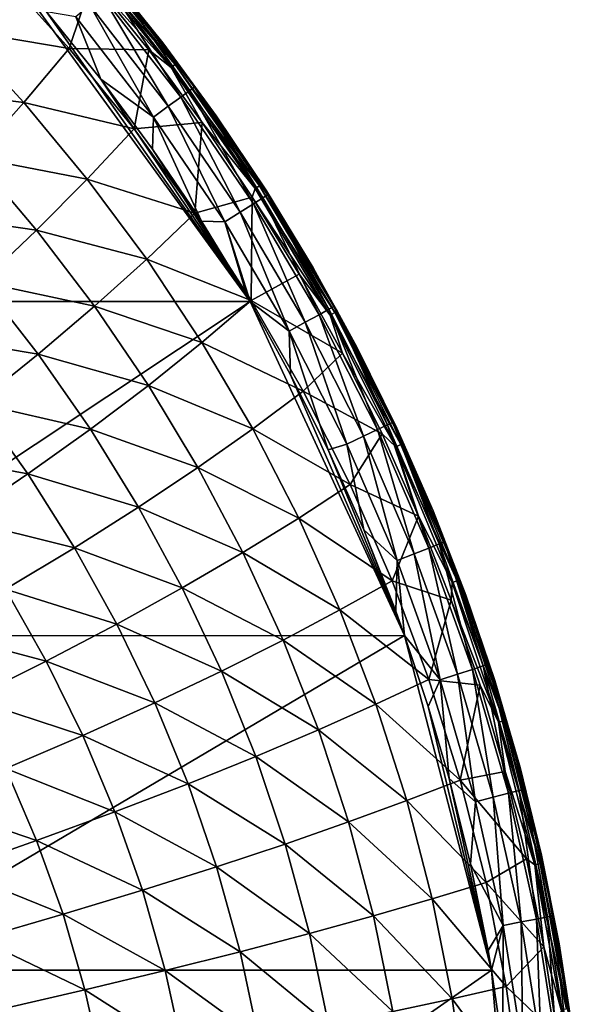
# Model space of a CAD drawing. Header units: metres. Extents: x -31 to 127, y -24 to 31.
# Tile 149 of 150: x 121.29 to 127.31, y 3.25 to 13.95. Entities that reach past the tile are written whole.
import ezdxf

# ---------------------------------------------------------------- set-up
doc = ezdxf.new("R2010")
doc.units = ezdxf.units.M
doc.layers.add('solid_12_381_041_XXX', color=7, linetype='CONTINUOUS')

msp = doc.modelspace()

# ---------------------------------------------------------------- linework, layer by layer
at = {"layer": 'solid_12_381_041_XXX'}
for points in [[(121.935219, 14.674053, 108.849701), (121.978714, 14.711831, 108.969551), (122.985092, 13.463244, 108.969421)], [(122.939209, 13.428814, 108.8498), (122.08165, 14.384348, 108.742607), (121.935219, 14.674053, 108.849701)], [(122.939209, 13.428814, 108.8498), (121.935219, 14.674053, 108.849701), (122.985092, 13.463244, 108.969421)], [(121.978714, 14.711831, 108.969551), (122.00042, 14.730695, 109.099426), (123.007988, 13.480434, 109.098984)], [(122.985092, 13.463244, 108.969421), (121.978714, 14.711831, 108.969551), (123.007988, 13.480434, 109.098984)], [(122.00042, 14.730695, 109.099426), (122.235802, 14.462555, 109.23243), (122.850243, 13.696975, 109.23243)], [(123.007988, 13.480434, 109.098984), (122.00042, 14.730695, 109.099426), (122.850243, 13.696975, 109.23243)], [(116.608574, 10.886191, 115.502274), (123.800468, 10.887492, 115.301025), (121.155869, 14.526079, 115.299591)], [(121.080666, 14.472185, 107.874512), (121.830299, 13.637326, 107.906868), (120.605087, 13.843965, 106.97126)], [(122.08165, 14.384348, 108.742607), (121.830299, 13.637326, 107.906868), (121.080666, 14.472185, 107.874512)], [(123.800468, 10.887492, 115.301025), (121.583687, 14.035664, 115.299934), (121.155869, 14.526079, 115.299591)], [(122.235802, 14.462555, 109.23243), (122.235283, 14.463169, 114.500069), (122.84951, 13.69793, 114.500481)], [(122.328575, 14.333622, 114.709671), (122.84951, 13.69793, 114.500481), (122.235283, 14.463169, 114.500069)], [(122.850243, 13.696975, 109.23243), (122.235802, 14.462555, 109.23243), (122.84951, 13.69793, 114.500481)], [(122.08165, 14.384348, 108.742607), (122.695747, 13.622163, 108.742462), (121.830299, 13.637326, 107.906868)], [(122.939209, 13.428814, 108.8498), (122.695747, 13.622163, 108.742462), (122.08165, 14.384348, 108.742607)], [(122.187187, 14.21693, 115.08577), (123.046181, 13.109344, 115.086433), (122.2808, 14.294276, 114.91153)], [(122.2808, 14.294276, 114.91153), (123.144493, 13.180697, 114.912178), (122.328575, 14.333622, 114.709671)], [(123.046181, 13.109344, 115.086433), (123.144493, 13.180697, 114.912178), (122.2808, 14.294276, 114.91153)], [(122.328575, 14.333622, 114.709671), (123.194656, 13.216987, 114.710289), (122.84951, 13.69793, 114.500481)], [(123.144493, 13.180697, 114.912178), (123.194656, 13.216987, 114.710289), (122.328575, 14.333622, 114.709671)], [(122.056091, 14.108479, 115.212822), (122.908485, 13.009289, 115.213493), (122.187187, 14.21693, 115.08577)], [(122.908485, 13.009289, 115.213493), (123.046181, 13.109344, 115.086433), (122.187187, 14.21693, 115.08577)], [(123.800468, 10.887492, 115.301025), (122.176208, 13.303497, 115.300362), (121.583687, 14.035664, 115.299934)], [(121.902359, 13.981214, 115.281357), (121.583687, 14.035664, 115.299934), (122.176208, 13.303497, 115.300362)], [(122.056091, 14.108479, 115.212822), (121.902359, 13.981214, 115.281357), (122.747017, 12.89187, 115.281998)], [(122.056091, 14.108479, 115.212822), (122.747017, 12.89187, 115.281998), (122.908485, 13.009289, 115.213493)], [(122.747017, 12.89187, 115.281998), (121.902359, 13.981214, 115.281357), (122.176208, 13.303497, 115.300362)], [(120.605087, 13.843965, 106.97126), (121.33741, 13.050398, 107.026405), (120.091515, 13.205055, 106.090225)], [(121.830299, 13.637326, 107.906868), (121.33741, 13.050398, 107.026405), (120.605087, 13.843965, 106.97126)], [(121.830299, 13.637326, 107.906868), (122.536781, 12.762271, 107.938797), (121.33741, 13.050398, 107.026405)], [(122.695747, 13.622163, 108.742462), (122.536781, 12.762271, 107.938797), (121.830299, 13.637326, 107.906868)], [(122.695747, 13.622163, 108.742462), (123.276016, 12.833447, 108.742241), (122.536781, 12.762271, 107.938797)], [(122.939209, 13.428814, 108.8498), (123.276016, 12.833447, 108.742241), (122.695747, 13.622163, 108.742462)], [(122.850243, 13.696975, 109.23243), (122.84951, 13.69793, 114.500481), (123.429764, 12.906674, 114.500832)], [(123.194656, 13.216987, 114.710289), (123.429764, 12.906674, 114.500832), (122.84951, 13.69793, 114.500481)], [(123.43071, 12.905321, 109.23243), (122.850243, 13.696975, 109.23243), (123.429764, 12.906674, 114.500832)], [(123.007988, 13.480434, 109.098984), (122.850243, 13.696975, 109.23243), (123.43071, 12.905321, 109.23243)], [(122.939209, 13.428814, 108.8498), (122.985092, 13.463244, 108.969421), (123.899803, 12.146003, 108.969276)], [(123.851692, 12.115069, 108.849815), (123.276016, 12.833447, 108.742241), (122.939209, 13.428814, 108.8498)], [(123.851692, 12.115069, 108.849815), (122.939209, 13.428814, 108.8498), (123.899803, 12.146003, 108.969276)], [(122.985092, 13.463244, 108.969421), (123.007988, 13.480434, 109.098984), (123.923828, 12.161427, 109.09864)], [(123.899803, 12.146003, 108.969276), (122.985092, 13.463244, 108.969421), (123.923828, 12.161427, 109.09864)], [(123.923828, 12.161427, 109.09864), (123.007988, 13.480434, 109.098984), (123.43071, 12.905321, 109.23243)], [(123.800468, 10.887492, 115.301025), (122.738792, 12.543166, 115.30069), (122.176208, 13.303497, 115.300362)], [(122.747017, 12.89187, 115.281998), (122.176208, 13.303497, 115.300362), (122.738792, 12.543166, 115.30069)], [(121.33741, 13.050398, 107.026405), (120.804474, 12.452534, 106.163315), (120.091515, 13.205055, 106.090225)], [(123.046181, 13.109344, 115.086433), (123.833946, 11.950027, 115.086853), (123.144493, 13.180697, 114.912178)], [(123.144493, 13.180697, 114.912178), (123.936546, 12.015095, 114.912575), (123.194656, 13.216987, 114.710289)], [(123.833946, 11.950027, 115.086853), (123.936546, 12.015095, 114.912575), (123.144493, 13.180697, 114.912178)], [(123.194656, 13.216987, 114.710289), (123.988869, 12.048203, 114.71067), (123.429764, 12.906674, 114.500832)], [(123.936546, 12.015095, 114.912575), (123.988869, 12.048203, 114.71067), (123.194656, 13.216987, 114.710289)], [(122.908485, 13.009289, 115.213493), (123.690224, 11.858794, 115.213921), (123.046181, 13.109344, 115.086433)], [(123.690224, 11.858794, 115.213921), (123.833946, 11.950027, 115.086853), (123.046181, 13.109344, 115.086433)], [(121.33741, 13.050398, 107.026405), (122.028023, 12.21794, 107.080811), (120.804474, 12.452534, 106.163315)], [(122.536781, 12.762271, 107.938797), (122.028023, 12.21794, 107.080811), (121.33741, 13.050398, 107.026405)], [(122.908485, 13.009289, 115.213493), (122.747017, 12.89187, 115.281998), (123.521645, 11.751731, 115.28241)], [(122.908485, 13.009289, 115.213493), (123.521645, 11.751731, 115.28241), (123.690224, 11.858794, 115.213921)], [(122.747017, 12.89187, 115.281998), (122.738792, 12.543166, 115.30069), (123.268471, 11.758447, 115.300911)], [(123.521645, 11.751731, 115.28241), (122.747017, 12.89187, 115.281998), (123.268471, 11.758447, 115.300911)], [(123.43071, 12.905321, 109.23243), (123.429764, 12.906674, 114.500832), (123.975006, 12.0908, 114.501091)], [(123.988869, 12.048203, 114.71067), (123.975006, 12.0908, 114.501091), (123.429764, 12.906674, 114.500832)], [(123.976089, 12.089102, 109.23243), (123.43071, 12.905321, 109.23243), (123.975006, 12.0908, 114.501091)], [(123.923828, 12.161427, 109.09864), (123.43071, 12.905321, 109.23243), (123.976089, 12.089102, 109.23243)], [(122.536781, 12.762271, 107.938797), (123.197762, 11.848682, 107.970001), (122.028023, 12.21794, 107.080811)], [(123.276016, 12.833447, 108.742241), (123.197762, 11.848682, 107.970001), (122.536781, 12.762271, 107.938797)], [(123.276016, 12.833447, 108.742241), (123.821175, 12.019868, 108.742065), (123.197762, 11.848682, 107.970001)], [(123.851692, 12.115069, 108.849815), (123.821175, 12.019868, 108.742065), (123.276016, 12.833447, 108.742241)], [(123.800468, 10.887492, 115.301025), (123.268471, 11.758447, 115.300911), (122.738792, 12.543166, 115.30069)], [(120.804474, 12.452534, 106.163315), (121.477234, 11.66253, 106.235428), (120.229149, 11.845039, 105.319344)], [(122.028023, 12.21794, 107.080811), (121.477234, 11.66253, 106.235428), (120.804474, 12.452534, 106.163315)], [(122.028023, 12.21794, 107.080811), (122.674568, 11.348084, 107.133995), (121.477234, 11.66253, 106.235428)], [(123.197762, 11.848682, 107.970001), (122.674568, 11.348084, 107.133995), (122.028023, 12.21794, 107.080811)], [(124.667847, 10.739406, 108.849701), (123.821175, 12.019868, 108.742065), (123.851692, 12.115069, 108.849815)], [(123.851692, 12.115069, 108.849815), (123.899803, 12.146003, 108.969276), (124.718048, 10.766719, 108.969131)], [(124.667847, 10.739406, 108.849701), (123.851692, 12.115069, 108.849815), (124.718048, 10.766719, 108.969131)], [(123.899803, 12.146003, 108.969276), (123.923828, 12.161427, 109.09864), (124.743141, 10.780308, 109.098434)], [(124.718048, 10.766719, 108.969131), (123.899803, 12.146003, 108.969276), (124.743141, 10.780308, 109.098434)], [(123.923828, 12.161427, 109.09864), (123.976089, 12.089102, 109.23243), (124.485344, 11.24987, 109.23243)], [(124.743141, 10.780308, 109.098434), (123.923828, 12.161427, 109.09864), (124.485344, 11.24987, 109.23243)], [(123.821175, 12.019868, 108.742065), (123.810913, 10.898406, 108.000198), (123.197762, 11.848682, 107.970001)], [(123.821175, 12.019868, 108.742065), (124.330055, 11.183302, 108.742043), (123.810913, 10.898406, 108.000198)], [(124.667847, 10.739406, 108.849701), (124.330055, 11.183302, 108.742043), (123.821175, 12.019868, 108.742065)], [(123.833946, 11.950027, 115.086853), (124.54734, 10.743466, 115.086998), (123.936546, 12.015095, 114.912575)], [(123.936546, 12.015095, 114.912575), (124.653793, 10.80199, 114.912704), (123.988869, 12.048203, 114.71067)], [(124.54734, 10.743466, 115.086998), (124.653793, 10.80199, 114.912704), (123.936546, 12.015095, 114.912575)], [(123.976089, 12.089102, 109.23243), (123.975006, 12.0908, 114.501091), (124.484261, 11.251744, 114.501236)], [(123.988869, 12.048203, 114.71067), (124.484261, 11.251744, 114.501236), (123.975006, 12.0908, 114.501091)], [(124.485344, 11.24987, 109.23243), (123.976089, 12.089102, 109.23243), (124.484261, 11.251744, 114.501236)], [(123.988869, 12.048203, 114.71067), (124.708038, 10.831811, 114.7108), (124.484261, 11.251744, 114.501236)], [(124.653793, 10.80199, 114.912704), (124.708038, 10.831811, 114.7108), (123.988869, 12.048203, 114.71067)], [(123.690224, 11.858794, 115.213921), (124.398163, 10.661446, 115.214088), (123.833946, 11.950027, 115.086853)], [(124.398163, 10.661446, 115.214088), (124.54734, 10.743466, 115.086998), (123.833946, 11.950027, 115.086853)], [(121.477234, 11.66253, 106.235428), (120.881935, 11.097156, 105.404137), (120.229149, 11.845039, 105.319344)], [(123.197762, 11.848682, 107.970001), (123.810913, 10.898406, 108.000198), (122.674568, 11.348084, 107.133995)], [(123.690224, 11.858794, 115.213921), (123.521645, 11.751731, 115.28241), (124.223129, 10.565209, 115.282578)], [(123.690224, 11.858794, 115.213921), (124.223129, 10.565209, 115.282578), (124.398163, 10.661446, 115.214088)], [(123.800468, 10.887492, 115.301025), (123.762344, 10.953117, 115.301018), (123.268471, 11.758447, 115.300911)], [(123.521645, 11.751731, 115.28241), (123.268471, 11.758447, 115.300911), (123.762344, 10.953117, 115.301018)], [(123.521645, 11.751731, 115.28241), (123.762344, 10.953117, 115.301018), (123.800468, 10.887492, 115.301025)], [(124.223129, 10.565209, 115.282578), (123.521645, 11.751731, 115.28241), (123.800468, 10.887492, 115.301025)], [(121.477234, 11.66253, 106.235428), (122.107468, 10.836384, 106.305923), (120.881935, 11.097156, 105.404137)], [(122.674568, 11.348084, 107.133995), (122.107468, 10.836384, 106.305923), (121.477234, 11.66253, 106.235428)], [(122.674568, 11.348084, 107.133995), (123.274719, 10.44251, 107.185455), (122.107468, 10.836384, 106.305923)], [(123.810913, 10.898406, 108.000198), (123.274719, 10.44251, 107.185455), (122.674568, 11.348084, 107.133995)], [(124.485344, 11.24987, 109.23243), (124.484261, 11.251744, 114.501236), (124.956573, 10.391022, 114.501251)], [(124.708038, 10.831811, 114.7108), (124.956573, 10.391022, 114.501251), (124.484261, 11.251744, 114.501236)], [(124.957512, 10.389224, 109.23243), (124.485344, 11.24987, 109.23243), (124.956573, 10.391022, 114.501251)], [(124.743141, 10.780308, 109.098434), (124.485344, 11.24987, 109.23243), (124.957512, 10.389224, 109.23243)], [(124.330055, 11.183302, 108.742043), (124.801521, 10.325623, 108.742012), (123.810913, 10.898406, 108.000198)], [(124.667847, 10.739406, 108.849701), (124.801521, 10.325623, 108.742012), (124.330055, 11.183302, 108.742043)], [(120.881935, 11.097156, 105.404137), (121.493828, 10.314515, 105.48703), (120.240692, 10.523193, 104.588676)], [(122.107468, 10.836384, 106.305923), (121.493828, 10.314515, 105.48703), (120.881935, 11.097156, 105.404137)], [(118.33075, 7.254052, 115.524223), (123.800468, 10.887492, 115.301025), (116.608574, 10.886191, 115.502274)], [(118.33075, 7.254052, 115.524223), (125.47683, 7.258289, 115.300308), (123.800468, 10.887492, 115.301025)], [(122.107468, 10.836384, 106.305923), (122.692848, 9.975623, 106.37413), (121.493828, 10.314515, 105.48703)], [(123.274719, 10.44251, 107.185455), (122.692848, 9.975623, 106.37413), (122.107468, 10.836384, 106.305923)], [(123.810913, 10.898406, 108.000198), (124.373993, 9.913856, 108.029068), (123.274719, 10.44251, 107.185455)], [(125.47683, 7.258289, 115.300308), (124.238976, 10.091697, 115.301025), (123.800468, 10.887492, 115.301025)], [(124.223129, 10.565209, 115.282578), (123.800468, 10.887492, 115.301025), (124.238976, 10.091697, 115.301025)], [(124.801521, 10.325623, 108.742012), (124.373993, 9.913856, 108.029068), (123.810913, 10.898406, 108.000198)], [(124.653793, 10.80199, 114.912704), (125.293541, 9.546178, 114.912598), (124.708038, 10.831811, 114.7108)], [(124.708038, 10.831811, 114.7108), (125.349495, 9.572602, 114.710701), (124.956573, 10.391022, 114.501251)], [(125.293541, 9.546178, 114.912598), (125.349495, 9.572602, 114.710701), (124.708038, 10.831811, 114.7108)], [(124.398163, 10.661446, 115.214088), (125.02964, 9.421959, 115.214005), (124.54734, 10.743466, 115.086998)], [(124.54734, 10.743466, 115.086998), (125.18367, 9.494432, 115.086899), (124.653793, 10.80199, 114.912704)], [(125.02964, 9.421959, 115.214005), (125.18367, 9.494432, 115.086899), (124.54734, 10.743466, 115.086998)], [(125.18367, 9.494432, 115.086899), (125.293541, 9.546178, 114.912598), (124.653793, 10.80199, 114.912704)], [(124.667847, 10.739406, 108.849701), (124.718048, 10.766719, 108.969131), (125.435867, 9.332668, 108.969017)], [(125.383713, 9.309055, 108.849487), (124.801521, 10.325623, 108.742012), (124.667847, 10.739406, 108.849701)], [(125.383713, 9.309055, 108.849487), (124.667847, 10.739406, 108.849701), (125.435867, 9.332668, 108.969017)], [(124.718048, 10.766719, 108.969131), (124.743141, 10.780308, 109.098434), (125.461952, 9.344378, 109.098412)], [(125.435867, 9.332668, 108.969017), (124.718048, 10.766719, 108.969131), (125.461952, 9.344378, 109.098412)], [(124.743141, 10.780308, 109.098434), (124.957512, 10.389224, 109.23243), (125.391685, 9.508801, 109.23243)], [(125.461952, 9.344378, 109.098412), (124.743141, 10.780308, 109.098434), (125.391685, 9.508801, 109.23243)], [(124.398163, 10.661446, 115.214088), (124.223129, 10.565209, 115.282578), (124.848854, 9.336951, 115.282501)], [(124.398163, 10.661446, 115.214088), (124.848854, 9.336951, 115.282501), (125.02964, 9.421959, 115.214005)], [(121.493828, 10.314515, 105.48703), (120.8321, 9.783689, 104.679047), (120.240692, 10.523193, 104.588676)], [(124.223129, 10.565209, 115.282578), (124.238976, 10.091697, 115.301025), (124.645935, 9.274487, 115.300919)], [(124.848854, 9.336951, 115.282501), (124.223129, 10.565209, 115.282578), (124.645935, 9.274487, 115.300919)], [(123.274719, 10.44251, 107.185455), (123.826202, 9.50348, 107.234657), (122.692848, 9.975623, 106.37413)], [(124.373993, 9.913856, 108.029068), (123.826202, 9.50348, 107.234657), (123.274719, 10.44251, 107.185455)], [(124.957512, 10.389224, 109.23243), (124.956573, 10.391022, 114.501251), (125.390976, 9.510328, 114.501152)], [(125.349495, 9.572602, 114.710701), (125.390976, 9.510328, 114.501152), (124.956573, 10.391022, 114.501251)], [(125.391685, 9.508801, 109.23243), (124.957512, 10.389224, 109.23243), (125.390976, 9.510328, 114.501152)], [(121.493828, 10.314515, 105.48703), (122.062531, 9.498507, 105.567238), (120.8321, 9.783689, 104.679047)], [(122.692848, 9.975623, 106.37413), (122.062531, 9.498507, 105.567238), (121.493828, 10.314515, 105.48703)], [(124.801521, 10.325623, 108.742012), (125.234695, 9.448374, 108.741882), (124.373993, 9.913856, 108.029068)], [(125.383713, 9.309055, 108.849487), (125.234695, 9.448374, 108.741882), (124.801521, 10.325623, 108.742012)], [(125.47683, 7.258289, 115.300308), (124.645935, 9.274487, 115.300919), (124.238976, 10.091697, 115.301025)], [(122.692848, 9.975623, 106.37413), (123.23111, 9.082365, 106.439346), (122.062531, 9.498507, 105.567238)], [(123.826202, 9.50348, 107.234657), (123.23111, 9.082365, 106.439346), (122.692848, 9.975623, 106.37413)], [(124.373993, 9.913856, 108.029068), (124.884743, 8.897555, 108.056297), (123.826202, 9.50348, 107.234657)], [(125.234695, 9.448374, 108.741882), (124.884743, 8.897555, 108.056297), (124.373993, 9.913856, 108.029068)], [(120.8321, 9.783689, 104.679047), (121.382095, 9.012212, 104.766495), (120.121857, 9.245256, 103.884117)], [(122.062531, 9.498507, 105.567238), (121.382095, 9.012212, 104.766495), (120.8321, 9.783689, 104.679047)], [(125.18367, 9.494432, 115.086899), (125.740288, 8.207714, 115.086586), (125.293541, 9.546178, 114.912598)], [(125.293541, 9.546178, 114.912598), (125.853149, 8.252479, 114.91227), (125.349495, 9.572602, 114.710701)], [(125.740288, 8.207714, 115.086586), (125.853149, 8.252479, 114.91227), (125.293541, 9.546178, 114.912598)], [(125.349495, 9.572602, 114.710701), (125.910614, 8.275393, 114.710381), (125.390976, 9.510328, 114.501152)], [(125.853149, 8.252479, 114.91227), (125.910614, 8.275393, 114.710381), (125.349495, 9.572602, 114.710701)], [(122.062531, 9.498507, 105.567238), (122.585777, 8.65111, 105.643921), (121.382095, 9.012212, 104.766495)], [(123.23111, 9.082365, 106.439346), (122.585777, 8.65111, 105.643921), (122.062531, 9.498507, 105.567238)], [(123.826202, 9.50348, 107.234657), (124.326767, 8.533372, 107.281052), (123.23111, 9.082365, 106.439346)], [(124.884743, 8.897555, 108.056297), (124.326767, 8.533372, 107.281052), (123.826202, 9.50348, 107.234657)], [(125.02964, 9.421959, 115.214005), (124.848854, 9.336951, 115.282501), (125.396217, 8.071623, 115.282211)], [(125.234695, 9.448374, 108.741882), (125.628883, 8.553092, 108.741821), (124.884743, 8.897555, 108.056297)], [(125.02964, 9.421959, 115.214005), (125.582016, 8.145071, 115.213707), (125.18367, 9.494432, 115.086899)], [(125.02964, 9.421959, 115.214005), (125.396217, 8.071623, 115.282211), (125.582016, 8.145071, 115.213707)], [(125.582016, 8.145071, 115.213707), (125.740288, 8.207714, 115.086586), (125.18367, 9.494432, 115.086899)], [(125.383713, 9.309055, 108.849487), (125.628883, 8.553092, 108.741821), (125.234695, 9.448374, 108.741882)], [(125.391685, 9.508801, 109.23243), (125.390976, 9.510328, 114.501152), (125.786575, 8.611424, 114.500969)], [(125.910614, 8.275393, 114.710381), (125.786575, 8.611424, 114.500969), (125.390976, 9.510328, 114.501152)], [(125.787048, 8.610278, 109.23243), (125.391685, 9.508801, 109.23243), (125.786575, 8.611424, 114.500969)], [(125.461952, 9.344378, 109.098412), (125.391685, 9.508801, 109.23243), (125.787048, 8.610278, 109.23243)], [(124.848854, 9.336951, 115.282501), (124.645935, 9.274487, 115.300919), (125.033829, 8.404557, 115.300697)], [(125.396217, 8.071623, 115.282211), (124.848854, 9.336951, 115.282501), (125.033829, 8.404557, 115.300697)], [(125.383713, 9.309055, 108.849487), (125.435867, 9.332668, 108.969017), (126.049408, 7.851201, 108.968956)], [(125.435867, 9.332668, 108.969017), (125.461952, 9.344378, 109.098412), (126.076416, 7.861025, 109.098625)], [(126.049408, 7.851201, 108.968956), (125.435867, 9.332668, 108.969017), (126.076416, 7.861025, 109.098625)], [(126.076416, 7.861025, 109.098625), (125.461952, 9.344378, 109.098412), (125.787048, 8.610278, 109.23243)], [(121.382095, 9.012212, 104.766495), (120.651039, 8.517958, 103.974236), (120.121857, 9.245256, 103.884117)], [(125.47683, 7.258289, 115.300308), (125.033829, 8.404557, 115.300697), (124.645935, 9.274487, 115.300919)], [(125.995445, 7.831328, 108.849213), (125.628883, 8.553092, 108.741821), (125.383713, 9.309055, 108.849487)], [(125.995445, 7.831328, 108.849213), (125.383713, 9.309055, 108.849487), (126.049408, 7.851201, 108.968956)], [(121.382095, 9.012212, 104.766495), (121.888443, 8.210611, 104.850098), (120.651039, 8.517958, 103.974236)], [(122.585777, 8.65111, 105.643921), (121.888443, 8.210611, 104.850098), (121.382095, 9.012212, 104.766495)], [(123.23111, 9.082365, 106.439346), (123.719971, 8.158843, 106.500839), (122.585777, 8.65111, 105.643921)], [(124.326767, 8.533372, 107.281052), (123.719971, 8.158843, 106.500839), (123.23111, 9.082365, 106.439346)], [(124.884743, 8.897555, 108.056297), (125.340942, 7.852038, 108.081551), (124.326767, 8.533372, 107.281052)], [(125.628883, 8.553092, 108.741821), (125.340942, 7.852038, 108.081551), (124.884743, 8.897555, 108.056297)], [(122.585777, 8.65111, 105.643921), (123.061302, 7.774418, 105.716232), (121.888443, 8.210611, 104.850098)], [(123.719971, 8.158843, 106.500839), (123.061302, 7.774418, 105.716232), (122.585777, 8.65111, 105.643921)], [(125.787048, 8.610278, 109.23243), (125.786575, 8.611424, 114.500969), (126.142563, 7.696115, 114.500717)], [(125.910614, 8.275393, 114.710381), (126.142563, 7.696115, 114.500717), (125.786575, 8.611424, 114.500969)], [(126.142838, 7.695365, 109.23243), (125.787048, 8.610278, 109.23243), (126.142563, 7.696115, 114.500717)], [(126.076416, 7.861025, 109.098625), (125.787048, 8.610278, 109.23243), (126.142838, 7.695365, 109.23243)], [(121.888443, 8.210611, 104.850098), (121.138496, 7.761954, 104.060402), (120.651039, 8.517958, 103.974236)], [(124.326767, 8.533372, 107.281052), (124.774147, 7.534567, 107.324104), (123.719971, 8.158843, 106.500839)], [(125.340942, 7.852038, 108.081551), (124.774147, 7.534567, 107.324104), (124.326767, 8.533372, 107.281052)], [(125.628883, 8.553092, 108.741821), (125.983429, 7.641322, 108.741959), (125.340942, 7.852038, 108.081551)], [(125.995445, 7.831328, 108.849213), (125.983429, 7.641322, 108.741959), (125.628883, 8.553092, 108.741821)], [(125.47683, 7.258289, 115.300308), (125.382233, 7.520264, 115.300407), (125.033829, 8.404557, 115.300697)], [(125.396217, 8.071623, 115.282211), (125.033829, 8.404557, 115.300697), (125.382233, 7.520264, 115.300407)], [(125.740288, 8.207714, 115.086586), (126.214851, 6.888424, 115.086105), (125.853149, 8.252479, 114.91227)], [(125.853149, 8.252479, 114.91227), (126.330292, 6.926028, 114.911781), (125.910614, 8.275393, 114.710381)], [(126.214851, 6.888424, 115.086105), (126.330292, 6.926028, 114.911781), (125.853149, 8.252479, 114.91227)], [(125.910614, 8.275393, 114.710381), (126.389061, 6.945317, 114.709892), (126.142563, 7.696115, 114.500717)], [(126.330292, 6.926028, 114.911781), (126.389061, 6.945317, 114.709892), (125.910614, 8.275393, 114.710381)], [(121.888443, 8.210611, 104.850098), (122.348885, 7.380846, 104.928932), (121.138496, 7.761954, 104.060402)], [(123.061302, 7.774418, 105.716232), (122.348885, 7.380846, 104.928932), (121.888443, 8.210611, 104.850098)], [(123.719971, 8.158843, 106.500839), (124.157181, 7.207293, 106.557892), (123.061302, 7.774418, 105.716232)], [(124.774147, 7.534567, 107.324104), (124.157181, 7.207293, 106.557892), (123.719971, 8.158843, 106.500839)], [(125.582016, 8.145071, 115.213707), (125.396217, 8.071623, 115.282211), (125.862923, 6.774214, 115.281731)], [(125.582016, 8.145071, 115.213707), (126.052971, 6.835841, 115.213226), (125.740288, 8.207714, 115.086586)], [(125.582016, 8.145071, 115.213707), (125.862923, 6.774214, 115.281731), (126.052971, 6.835841, 115.213226)], [(126.052971, 6.835841, 115.213226), (126.214851, 6.888424, 115.086105), (125.740288, 8.207714, 115.086586)], [(125.396217, 8.071623, 115.282211), (125.382233, 7.520264, 115.300407), (125.47683, 7.258289, 115.300308)], [(125.862923, 6.774214, 115.281731), (125.396217, 8.071623, 115.282211), (125.47683, 7.258289, 115.300308)], [(125.340942, 7.852038, 108.081551), (125.74057, 6.780197, 108.104515), (124.774147, 7.534567, 107.324104)], [(125.983429, 7.641322, 108.741959), (125.74057, 6.780197, 108.104515), (125.340942, 7.852038, 108.081551)], [(126.5, 6.313622, 108.848915), (125.983429, 7.641322, 108.741959), (125.995445, 7.831328, 108.849213)], [(125.995445, 7.831328, 108.849213), (126.049408, 7.851201, 108.968956), (126.55558, 6.329711, 108.968971)], [(126.5, 6.313622, 108.848915), (125.995445, 7.831328, 108.849213), (126.55558, 6.329711, 108.968971)], [(126.049408, 7.851201, 108.968956), (126.076416, 7.861025, 109.098625), (126.583405, 6.337646, 109.099037)], [(126.55558, 6.329711, 108.968971), (126.049408, 7.851201, 108.968956), (126.583405, 6.337646, 109.099037)], [(126.076416, 7.861025, 109.098625), (126.142838, 7.695365, 109.23243), (126.458382, 6.765803, 109.23243)], [(126.583405, 6.337646, 109.099037), (126.076416, 7.861025, 109.098625), (126.458382, 6.765803, 109.23243)], [(121.138496, 7.761954, 104.060402), (121.582031, 6.979079, 104.141647), (120.336906, 7.306418, 103.278168)], [(122.348885, 7.380846, 104.928932), (121.582031, 6.979079, 104.141647), (121.138496, 7.761954, 104.060402)], [(123.061302, 7.774418, 105.716232), (123.486847, 6.870527, 105.783325), (122.348885, 7.380846, 104.928932)], [(124.157181, 7.207293, 106.557892), (123.486847, 6.870527, 105.783325), (123.061302, 7.774418, 105.716232)], [(125.983429, 7.641322, 108.741959), (126.297447, 6.715517, 108.742096), (125.74057, 6.780197, 108.104515)], [(126.5, 6.313622, 108.848915), (126.297447, 6.715517, 108.742096), (125.983429, 7.641322, 108.741959)], [(126.142838, 7.695365, 109.23243), (126.142563, 7.696115, 114.500717), (126.458298, 6.766078, 114.500366)], [(126.389061, 6.945317, 114.709892), (126.458298, 6.766078, 114.500366), (126.142563, 7.696115, 114.500717)], [(126.458382, 6.765803, 109.23243), (126.142838, 7.695365, 109.23243), (126.458298, 6.766078, 114.500366)], [(124.774147, 7.534567, 107.324104), (125.166313, 6.5097, 107.363235), (124.157181, 7.207293, 106.557892)], [(125.74057, 6.780197, 108.104515), (125.166313, 6.5097, 107.363235), (124.774147, 7.534567, 107.324104)], [(121.582031, 6.979079, 104.141647), (120.761665, 6.570293, 103.358162), (120.336906, 7.306418, 103.278168)], [(122.348885, 7.380846, 104.928932), (122.761185, 6.524878, 105.002075), (121.582031, 6.979079, 104.141647)], [(123.486847, 6.870527, 105.783325), (122.761185, 6.524878, 105.002075), (122.348885, 7.380846, 104.928932)], [(119.314384, 3.618905, 115.536179), (125.47683, 7.258289, 115.300308), (118.33075, 7.254052, 115.524223)], [(119.314384, 3.618905, 115.536179), (126.421471, 3.620509, 115.298569), (125.47683, 7.258289, 115.300308)], [(124.157181, 7.207293, 106.557892), (124.540672, 6.230108, 106.609764), (123.486847, 6.870527, 105.783325)], [(125.166313, 6.5097, 107.363235), (124.540672, 6.230108, 106.609764), (124.157181, 7.207293, 106.557892)], [(126.421471, 3.620509, 115.298569), (125.73407, 6.486207, 115.299988), (125.47683, 7.258289, 115.300308)], [(125.862923, 6.774214, 115.281731), (125.47683, 7.258289, 115.300308), (125.73407, 6.486207, 115.299988)], [(121.582031, 6.979079, 104.141647), (121.979424, 6.171165, 104.217033), (120.761665, 6.570293, 103.358162)], [(122.761185, 6.524878, 105.002075), (121.979424, 6.171165, 104.217033), (121.582031, 6.979079, 104.141647)], [(123.486847, 6.870527, 105.783325), (123.860352, 5.941615, 105.844322), (122.761185, 6.524878, 105.002075)], [(124.540672, 6.230108, 106.609764), (123.860352, 5.941615, 105.844322), (123.486847, 6.870527, 105.783325)], [(126.052971, 6.835841, 115.213226), (126.440804, 5.499953, 115.212631), (126.214851, 6.888424, 115.086105)], [(126.214851, 6.888424, 115.086105), (126.605659, 5.54229, 115.08551), (126.330292, 6.926028, 114.911781)], [(126.440804, 5.499953, 115.212631), (126.605659, 5.54229, 115.08551), (126.214851, 6.888424, 115.086105)], [(126.330292, 6.926028, 114.911781), (126.723236, 5.572576, 114.911186), (126.389061, 6.945317, 114.709892)], [(126.605659, 5.54229, 115.08551), (126.723236, 5.572576, 114.911186), (126.330292, 6.926028, 114.911781)], [(126.389061, 6.945317, 114.709892), (126.783112, 5.588123, 114.709297), (126.458298, 6.766078, 114.500366)], [(126.723236, 5.572576, 114.911186), (126.783112, 5.588123, 114.709297), (126.389061, 6.945317, 114.709892)], [(125.74057, 6.780197, 108.104515), (126.08194, 5.685452, 108.124847), (125.166313, 6.5097, 107.363235)], [(125.862923, 6.774214, 115.281731), (125.73407, 6.486207, 115.299988), (125.96347, 5.701868, 115.299614)], [(126.297447, 6.715517, 108.742096), (126.08194, 5.685452, 108.124847), (125.74057, 6.780197, 108.104515)], [(126.052971, 6.835841, 115.213226), (125.862923, 6.774214, 115.281731), (126.247276, 5.450343, 115.281136)], [(126.247276, 5.450343, 115.281136), (125.862923, 6.774214, 115.281731), (125.96347, 5.701868, 115.299614)], [(126.052971, 6.835841, 115.213226), (126.247276, 5.450343, 115.281136), (126.440804, 5.499953, 115.212631)], [(126.458382, 6.765803, 109.23243), (126.458298, 6.766078, 114.500366), (126.733162, 5.823062, 114.499916)], [(126.783112, 5.588123, 114.709297), (126.733162, 5.823062, 114.499916), (126.458298, 6.766078, 114.500366)], [(126.733078, 5.823362, 109.23243), (126.458382, 6.765803, 109.23243), (126.733162, 5.823062, 114.499916)], [(126.583405, 6.337646, 109.099037), (126.458382, 6.765803, 109.23243), (126.733078, 5.823362, 109.23243)], [(126.297447, 6.715517, 108.742096), (126.57029, 5.777915, 108.742088), (126.08194, 5.685452, 108.124847)], [(126.5, 6.313622, 108.848915), (126.57029, 5.777915, 108.742088), (126.297447, 6.715517, 108.742096)], [(121.979424, 6.171165, 104.217033), (121.142456, 5.810454, 103.432381), (120.761665, 6.570293, 103.358162)], [(122.761185, 6.524878, 105.002075), (123.123283, 5.644697, 105.068573), (121.979424, 6.171165, 104.217033)], [(123.860352, 5.941615, 105.844322), (123.123283, 5.644697, 105.068573), (122.761185, 6.524878, 105.002075)], [(125.166313, 6.5097, 107.363235), (125.501534, 5.461761, 107.397888), (124.540672, 6.230108, 106.609764)], [(126.08194, 5.685452, 108.124847), (125.501534, 5.461761, 107.397888), (125.166313, 6.5097, 107.363235)], [(126.421471, 3.620509, 115.298569), (125.96347, 5.701868, 115.299614), (125.73407, 6.486207, 115.299988)], [(126.5, 6.313622, 108.848915), (126.55558, 6.329711, 108.968971), (126.952026, 4.77564, 108.969032)], [(126.55558, 6.329711, 108.968971), (126.583405, 6.337646, 109.099037), (126.98053, 4.781658, 109.099525)], [(126.952026, 4.77564, 108.969032), (126.55558, 6.329711, 108.968971), (126.98053, 4.781658, 109.099525)], [(126.583405, 6.337646, 109.099037), (126.733078, 5.823362, 109.23243), (126.966408, 4.869836, 109.23243)], [(126.98053, 4.781658, 109.099525), (126.583405, 6.337646, 109.099037), (126.966408, 4.869836, 109.23243)], [(124.540672, 6.230108, 106.609764), (124.86869, 5.229906, 106.655685), (123.860352, 5.941615, 105.844322)], [(125.501534, 5.461761, 107.397888), (124.86869, 5.229906, 106.655685), (124.540672, 6.230108, 106.609764)], [(126.895088, 4.763421, 108.848648), (126.57029, 5.777915, 108.742088), (126.5, 6.313622, 108.848915)], [(126.895088, 4.763421, 108.848648), (126.5, 6.313622, 108.848915), (126.952026, 4.77564, 108.969032)], [(121.979424, 6.171165, 104.217033), (122.328636, 5.340044, 104.285568), (121.142456, 5.810454, 103.432381)], [(123.123283, 5.644697, 105.068573), (122.328636, 5.340044, 104.285568), (121.979424, 6.171165, 104.217033)], [(123.860352, 5.941615, 105.844322), (124.180023, 4.989978, 105.898323), (123.123283, 5.644697, 105.068573)], [(124.86869, 5.229906, 106.655685), (124.180023, 4.989978, 105.898323), (123.860352, 5.941615, 105.844322)], [(121.142456, 5.810454, 103.432381), (121.477264, 5.028603, 103.499855), (120.253494, 5.443682, 102.65416)], [(122.328636, 5.340044, 104.285568), (121.477264, 5.028603, 103.499855), (121.142456, 5.810454, 103.432381)], [(126.966408, 4.869836, 109.23243), (126.733078, 5.823362, 109.23243), (126.733162, 5.823062, 114.499916)], [(126.966408, 4.869836, 109.23243), (126.733162, 5.823062, 114.499916), (126.966583, 4.869024, 114.499451)], [(126.783112, 5.588123, 114.709297), (126.966583, 4.869024, 114.499451), (126.733162, 5.823062, 114.499916)], [(126.08194, 5.685452, 108.124847), (126.363388, 4.57126, 108.142204), (125.501534, 5.461761, 107.397888)], [(126.421471, 3.620509, 115.298569), (126.195084, 4.771339, 115.299133), (125.96347, 5.701868, 115.299614)], [(126.247276, 5.450343, 115.281136), (125.96347, 5.701868, 115.299614), (126.195084, 4.771339, 115.299133)], [(126.57029, 5.777915, 108.742088), (126.801758, 4.82996, 108.742081), (126.08194, 5.685452, 108.124847)], [(126.801758, 4.82996, 108.742081), (126.363388, 4.57126, 108.142204), (126.08194, 5.685452, 108.124847)], [(126.895088, 4.763421, 108.848648), (126.801758, 4.82996, 108.742081), (126.57029, 5.777915, 108.742088)], [(123.123283, 5.644697, 105.068573), (123.43338, 4.742338, 105.127449), (122.328636, 5.340044, 104.285568)], [(124.180023, 4.989978, 105.898323), (123.43338, 4.742338, 105.127449), (123.123283, 5.644697, 105.068573)], [(126.605659, 5.54229, 115.08551), (126.911087, 4.175109, 115.084885), (126.723236, 5.572576, 114.911186)], [(126.723236, 5.572576, 114.911186), (127.03035, 4.197941, 114.910568), (126.783112, 5.588123, 114.709297)], [(126.911087, 4.175109, 115.084885), (127.03035, 4.197941, 114.910568), (126.723236, 5.572576, 114.911186)], [(126.783112, 5.588123, 114.709297), (127.091103, 4.20963, 114.708672), (126.966583, 4.869024, 114.499451)], [(127.03035, 4.197941, 114.910568), (127.091103, 4.20963, 114.708672), (126.783112, 5.588123, 114.709297)], [(125.501534, 5.461761, 107.397888), (125.778091, 4.393775, 107.427467), (124.86869, 5.229906, 106.655685)], [(126.363388, 4.57126, 108.142204), (125.778091, 4.393775, 107.427467), (125.501534, 5.461761, 107.397888)], [(126.440804, 5.499953, 115.212631), (126.247276, 5.450343, 115.281136), (126.547646, 4.1057, 115.280495)], [(126.440804, 5.499953, 115.212631), (126.743889, 4.143159, 115.211998), (126.605659, 5.54229, 115.08551)], [(126.440804, 5.499953, 115.212631), (126.547646, 4.1057, 115.280495), (126.743889, 4.143159, 115.211998)], [(126.743889, 4.143159, 115.211998), (126.911087, 4.175109, 115.084885), (126.605659, 5.54229, 115.08551)], [(121.477264, 5.028603, 103.499855), (120.572395, 4.711269, 102.718048), (120.253494, 5.443682, 102.65416)], [(126.547646, 4.1057, 115.280495), (126.247276, 5.450343, 115.281136), (126.195084, 4.771339, 115.299133)], [(122.328636, 5.340044, 104.285568), (122.627876, 4.487547, 104.346245), (121.477264, 5.028603, 103.499855)], [(123.43338, 4.742338, 105.127449), (122.627876, 4.487547, 104.346245), (122.328636, 5.340044, 104.285568)], [(124.86869, 5.229906, 106.655685), (125.139488, 4.209321, 106.694893), (124.180023, 4.989978, 105.898323)], [(125.778091, 4.393775, 107.427467), (125.139488, 4.209321, 106.694893), (124.86869, 5.229906, 106.655685)], [(121.477264, 5.028603, 103.499855), (121.764328, 4.226422, 103.559593), (120.572395, 4.711269, 102.718048)], [(122.627876, 4.487547, 104.346245), (121.764328, 4.226422, 103.559593), (121.477264, 5.028603, 103.499855)], [(124.180023, 4.989978, 105.898323), (124.444092, 4.017924, 105.944427), (123.43338, 4.742338, 105.127449)], [(125.139488, 4.209321, 106.694893), (124.444092, 4.017924, 105.944427), (124.180023, 4.989978, 105.898323)], [(126.801758, 4.82996, 108.742081), (126.991547, 3.872978, 108.742249), (126.363388, 4.57126, 108.142204)], [(126.895088, 4.763421, 108.848648), (126.991547, 3.872978, 108.742249), (126.801758, 4.82996, 108.742081)], [(127.157921, 3.907039, 109.23243), (126.966408, 4.869836, 109.23243), (126.966583, 4.869024, 114.499451)], [(126.98053, 4.781658, 109.099525), (126.966408, 4.869836, 109.23243), (127.157921, 3.907039, 109.23243)], [(127.157921, 3.907039, 109.23243), (126.966583, 4.869024, 114.499451), (127.158112, 3.905948, 114.499054)], [(127.091103, 4.20963, 114.708672), (127.158112, 3.905948, 114.499054), (126.966583, 4.869024, 114.499451)], [(121.764328, 4.226422, 103.559593), (120.845963, 3.959789, 102.774612), (120.572395, 4.711269, 102.718048)], [(123.43338, 4.742338, 105.127449), (123.689705, 3.819839, 105.177711), (122.627876, 4.487547, 104.346245)], [(124.444092, 4.017924, 105.944427), (123.689705, 3.819839, 105.177711), (123.43338, 4.742338, 105.127449)], [(126.421471, 3.620509, 115.298569), (126.384583, 3.833302, 115.298668), (126.195084, 4.771339, 115.299133)], [(126.547646, 4.1057, 115.280495), (126.195084, 4.771339, 115.299133), (126.384583, 3.833302, 115.298668)], [(126.895088, 4.763421, 108.848648), (126.952026, 4.77564, 108.969032), (127.236526, 3.196586, 108.969109)], [(127.178543, 3.188361, 108.84845), (126.991547, 3.872978, 108.742249), (126.895088, 4.763421, 108.848648)], [(127.178543, 3.188361, 108.84845), (126.895088, 4.763421, 108.848648), (127.236526, 3.196586, 108.969109)], [(126.952026, 4.77564, 108.969032), (126.98053, 4.781658, 109.099525), (127.265549, 3.200633, 109.099968)], [(127.236526, 3.196586, 108.969109), (126.952026, 4.77564, 108.969032), (127.265549, 3.200633, 109.099968)], [(127.265549, 3.200633, 109.099968), (126.98053, 4.781658, 109.099525), (127.157921, 3.907039, 109.23243)], [(126.363388, 4.57126, 108.142204), (126.583313, 3.441149, 108.15625), (125.778091, 4.393775, 107.427467)], [(126.991547, 3.872978, 108.742249), (126.583313, 3.441149, 108.15625), (126.363388, 4.57126, 108.142204)], [(122.627876, 4.487547, 104.346245), (122.875374, 3.615505, 104.398041), (121.764328, 4.226422, 103.559593)], [(123.689705, 3.819839, 105.177711), (122.875374, 3.615505, 104.398041), (122.627876, 4.487547, 104.346245)], [(125.778091, 4.393775, 107.427467), (125.994347, 3.308874, 107.451401), (125.139488, 4.209321, 106.694893)], [(126.583313, 3.441149, 108.15625), (125.994347, 3.308874, 107.451401), (125.778091, 4.393775, 107.427467)], [(121.764328, 4.226422, 103.559593), (122.001877, 3.405592, 103.610596), (120.845963, 3.959789, 102.774612)], [(122.875374, 3.615505, 104.398041), (122.001877, 3.405592, 103.610596), (121.764328, 4.226422, 103.559593)], [(125.139488, 4.209321, 106.694893), (125.351372, 3.171141, 106.726616), (124.444092, 4.017924, 105.944427)], [(125.994347, 3.308874, 107.451401), (125.351372, 3.171141, 106.726616), (125.139488, 4.209321, 106.694893)], [(126.743889, 4.143159, 115.211998), (126.960938, 2.770987, 115.211403), (126.911087, 4.175109, 115.084885)], [(126.911087, 4.175109, 115.084885), (127.129814, 2.792431, 115.08429), (127.03035, 4.197941, 114.910568)], [(126.960938, 2.770987, 115.211403), (127.129814, 2.792431, 115.08429), (126.911087, 4.175109, 115.084885)], [(127.03035, 4.197941, 114.910568), (127.25029, 2.807697, 114.909981), (127.091103, 4.20963, 114.708672)], [(127.129814, 2.792431, 115.08429), (127.25029, 2.807697, 114.909981), (127.03035, 4.197941, 114.910568)], [(127.091103, 4.20963, 114.708672), (127.311676, 2.815431, 114.708092), (127.158112, 3.905948, 114.499054)], [(127.25029, 2.807697, 114.909981), (127.311676, 2.815431, 114.708092), (127.091103, 4.20963, 114.708672)], [(126.547646, 4.1057, 115.280495), (126.384583, 3.833302, 115.298668), (126.421471, 3.620509, 115.298569)], [(126.547646, 4.1057, 115.280495), (126.421471, 3.620509, 115.298569), (126.545792, 2.781255, 115.298225)], [(126.762741, 2.745787, 115.2799), (126.547646, 4.1057, 115.280495), (126.545792, 2.781255, 115.298225)], [(126.743889, 4.143159, 115.211998), (126.547646, 4.1057, 115.280495), (126.762741, 2.745787, 115.2799)], [(126.743889, 4.143159, 115.211998), (126.762741, 2.745787, 115.2799), (126.960938, 2.770987, 115.211403)], [(122.001877, 3.405592, 103.610596), (121.072472, 3.190824, 102.822899), (120.845963, 3.959789, 102.774612)], [(124.444092, 4.017924, 105.944427), (124.650856, 3.027936, 105.981728), (123.689705, 3.819839, 105.177711)], [(125.351372, 3.171141, 106.726616), (124.650856, 3.027936, 105.981728), (124.444092, 4.017924, 105.944427)], [(126.991547, 3.872978, 108.742249), (127.139267, 2.908985, 108.7425), (126.583313, 3.441149, 108.15625)], [(127.178543, 3.188361, 108.84845), (127.139267, 2.908985, 108.7425), (126.991547, 3.872978, 108.742249)], [(127.307251, 2.936806, 109.23243), (127.157921, 3.907039, 109.23243), (127.158112, 3.905948, 114.499054)], [(127.265549, 3.200633, 109.099968), (127.157921, 3.907039, 109.23243), (127.307251, 2.936806, 109.23243)], [(127.307251, 2.936806, 109.23243), (127.158112, 3.905948, 114.499054), (127.307396, 2.935702, 114.498726)], [(127.311676, 2.815431, 114.708092), (127.307396, 2.935702, 114.498726), (127.158112, 3.905948, 114.499054)], [(123.689705, 3.819839, 105.177711), (123.890526, 2.87943, 105.218376), (122.875374, 3.615505, 104.398041)], [(124.650856, 3.027936, 105.981728), (123.890526, 2.87943, 105.218376), (123.689705, 3.819839, 105.177711)], [(119.314384, 3.618905, 115.536179), (121.249329, 0, 115.484421), (126.421471, 3.620509, 115.298569)], [(126.421471, 3.620509, 115.298569), (121.249329, 0, 115.484421), (126.726265, -0.000004, 115.297562)], [(122.875374, 3.615505, 104.398041), (123.069397, 2.725942, 104.439957), (122.001877, 3.405592, 103.610596)], [(123.890526, 2.87943, 105.218376), (123.069397, 2.725942, 104.439957), (122.875374, 3.615505, 104.398041)], [(126.545792, 2.781255, 115.298225), (126.421471, 3.620509, 115.298569), (126.726265, -0.000004, 115.297562)], [(126.583313, 3.441149, 108.15625), (126.740875, 2.299397, 108.166664), (125.994347, 3.308874, 107.451401)], [(127.139267, 2.908985, 108.7425), (126.740875, 2.299397, 108.166664), (126.583313, 3.441149, 108.15625)], [(122.001877, 3.405592, 103.610596), (122.188217, 2.567986, 103.651855), (121.072472, 3.190824, 102.822899)], [(123.069397, 2.725942, 104.439957), (122.188217, 2.567986, 103.651855), (122.001877, 3.405592, 103.610596)], [(125.994347, 3.308874, 107.451401), (126.149384, 2.211469, 107.469139), (125.351372, 3.171141, 106.726616)], [(126.740875, 2.299397, 108.166664), (126.149384, 2.211469, 107.469139), (125.994347, 3.308874, 107.451401)]]:
    msp.add_3dface(points, dxfattribs=at)

doc.saveas('drawing.dxf')
